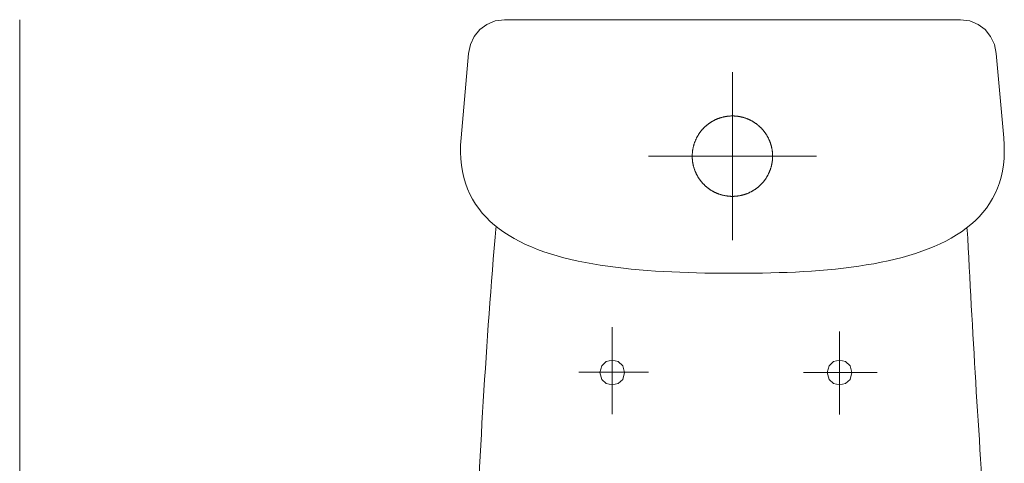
# Model space of a CAD drawing. Header units: inches. Extents: x 27484 to 71626, y -45113 to 39.
# Tile 231 of 256: x 34131 to 34199, y -22939 to -22909. Entities that reach past the tile are written whole.
import ezdxf

# ---------------------------------------------------------------- set-up
doc = ezdxf.new("R2010")
doc.units = ezdxf.units.IN
doc.header["$LTSCALE"] = 50
doc.header["$MEASUREMENT"] = 0
doc.layers.add('A-ARMATURA', color=45, linetype='Continuous', lineweight=5)
doc.layers.add('A-SCIANY', color=5, linetype='Continuous', lineweight=18)

# ---------------------------------------------------------------- blocks, each defined once
blk = doc.blocks.new('A$C04280096')
at = {"layer": 'A-ARMATURA'}
for p, q in [((-161.82, -0.83), (-155.43, 0)), ((-155.43, 0), (155.43, 0)), ((155.43, 0), (161.82, -0.83)), ((-172.25, -6.79), (-167.48, -3.17)), ((-167.48, -3.17), (-161.82, -0.83)), ((161.82, -0.83), (167.48, -3.17)), ((167.48, -3.17), (172.25, -6.79)), ((-178.58, -16.96), (-176, -11.46)), ((-176, -11.46), (-172.25, -6.79)), ((172.25, -6.79), (176, -11.47)), ((176, -11.47), (178.58, -16.97)), ((-179.85, -23.06), (-178.58, -16.96)), ((178.58, -16.97), (179.85, -23.06)), ((-184.97, -80.5), (-179.85, -23.06)), ((179.85, -23.06), (184.97, -80.5)), ((0, -150.3), (0, -35.69)), ((-8.98, -67.11), (-9.25, -67.21)), ((-8.71, -67.02), (-8.98, -67.11)), ((-8.43, -66.93), (-8.71, -67.02)), ((-8.16, -66.84), (-8.43, -66.93)), ((-7.89, -66.76), (-8.16, -66.84)), ((-7.61, -66.68), (-7.89, -66.76)), ((-7.33, -66.6), (-7.61, -66.68)), ((-7.06, -66.52), (-7.33, -66.6)), ((-6.78, -66.45), (-7.06, -66.52)), ((-6.5, -66.38), (-6.78, -66.45)), ((-6.22, -66.31), (-6.5, -66.38)), ((-5.94, -66.25), (-6.22, -66.31)), ((-5.66, -66.19), (-5.94, -66.25)), ((-5.38, -66.13), (-5.66, -66.19)), ((-5.1, -66.08), (-5.38, -66.13)), ((-4.82, -66.02), (-5.1, -66.08)), ((-4.54, -65.97), (-4.82, -66.02)), ((-4.25, -65.93), (-4.54, -65.97)), ((-3.97, -65.89), (-4.25, -65.93)), ((-3.68, -65.85), (-3.97, -65.89)), ((-3.4, -65.81), (-3.68, -65.85)), ((-3.12, -65.77), (-3.4, -65.81)), ((-2.83, -65.74), (-3.12, -65.77)), ((-2.54, -65.72), (-2.83, -65.74)), ((-2.26, -65.69), (-2.54, -65.72)), ((-1.97, -65.67), (-2.26, -65.69)), ((-1.69, -65.65), (-1.97, -65.67)), ((-1.4, -65.63), (-1.69, -65.65)), ((-1.11, -65.62), (-1.4, -65.63)), ((-0.83, -65.61), (-1.11, -65.62)), ((-0.54, -65.6), (-0.83, -65.61)), ((-0.25, -65.6), (-0.54, -65.6)), ((0.03, -65.6), (-0.25, -65.6)), ((0.32, -65.6), (0.03, -65.6)), ((0.61, -65.6), (0.32, -65.6)), ((0.89, -65.61), (0.61, -65.6)), ((1.18, -65.62), (0.89, -65.61)), ((1.47, -65.64), (1.18, -65.62)), ((1.75, -65.65), (1.47, -65.64)), ((2.04, -65.67), (1.75, -65.65)), ((2.33, -65.7), (2.04, -65.67)), ((2.61, -65.72), (2.33, -65.7)), ((2.9, -65.75), (2.61, -65.72)), ((3.18, -65.78), (2.9, -65.75)), ((3.47, -65.82), (3.18, -65.78)), ((3.75, -65.86), (3.47, -65.82)), ((4.04, -65.9), (3.75, -65.86)), ((4.32, -65.94), (4.04, -65.9)), ((4.6, -65.99), (4.32, -65.94)), ((4.88, -66.04), (4.6, -65.99)), ((5.17, -66.09), (4.88, -66.04)), ((5.45, -66.14), (5.17, -66.09)), ((5.73, -66.2), (5.45, -66.14)), ((6.01, -66.26), (5.73, -66.2)), ((6.29, -66.33), (6.01, -66.26)), ((6.57, -66.4), (6.29, -66.33)), ((6.85, -66.47), (6.57, -66.4)), ((7.12, -66.54), (6.85, -66.47)), ((7.4, -66.62), (7.12, -66.54)), ((7.68, -66.69), (7.4, -66.62)), ((7.95, -66.78), (7.68, -66.69)), ((8.22, -66.86), (7.95, -66.78)), ((8.5, -66.95), (8.22, -66.86)), ((8.77, -67.04), (8.5, -66.95)), ((9.04, -67.13), (8.77, -67.04)), ((-19.55, -73.8), (-19.75, -74.01)), ((-19.35, -73.6), (-19.55, -73.8)), ((-19.14, -73.39), (-19.35, -73.6)), ((-18.94, -73.2), (-19.14, -73.39)), ((-18.73, -73), (-18.94, -73.2)), ((-18.52, -72.8), (-18.73, -73)), ((-18.31, -72.61), (-18.52, -72.8)), ((-18.09, -72.42), (-18.31, -72.61)), ((-17.87, -72.23), (-18.09, -72.42)), ((-17.66, -72.05), (-17.87, -72.23)), ((-17.44, -71.86), (-17.66, -72.05)), ((-17.21, -71.68), (-17.44, -71.86)), ((-16.99, -71.5), (-17.21, -71.68)), ((-16.76, -71.32), (-16.99, -71.5)), ((-16.54, -71.15), (-16.76, -71.32)), ((-16.31, -70.98), (-16.54, -71.15)), ((-16.08, -70.81), (-16.31, -70.98)), ((-15.84, -70.64), (-16.08, -70.81)), ((-15.61, -70.48), (-15.84, -70.64)), ((-15.37, -70.32), (-15.61, -70.48)), ((-15.13, -70.16), (-15.37, -70.32)), ((-14.89, -70), (-15.13, -70.16)), ((-14.65, -69.84), (-14.89, -70)), ((-14.41, -69.69), (-14.65, -69.84)), ((-14.16, -69.54), (-14.41, -69.69)), ((-13.92, -69.39), (-14.16, -69.54)), ((-13.67, -69.25), (-13.92, -69.39)), ((-13.42, -69.11), (-13.67, -69.25)), ((-13.17, -68.97), (-13.42, -69.11)), ((-12.92, -68.83), (-13.17, -68.97)), ((-12.66, -68.7), (-12.92, -68.83)), ((-12.41, -68.57), (-12.66, -68.7)), ((-12.15, -68.44), (-12.41, -68.57)), ((-11.89, -68.31), (-12.15, -68.44)), ((-11.63, -68.19), (-11.89, -68.31)), ((-11.37, -68.07), (-11.63, -68.19)), ((-11.11, -67.95), (-11.37, -68.07)), ((-10.85, -67.84), (-11.11, -67.95)), ((-10.58, -67.72), (-10.85, -67.84)), ((-10.32, -67.62), (-10.58, -67.72)), ((-10.05, -67.51), (-10.32, -67.62)), ((-9.79, -67.4), (-10.05, -67.51)), ((-9.52, -67.3), (-9.79, -67.4)), ((-9.25, -67.21), (-9.52, -67.3)), ((9.31, -67.23), (9.04, -67.13)), ((9.58, -67.33), (9.31, -67.23)), ((9.85, -67.43), (9.58, -67.33)), ((10.12, -67.53), (9.85, -67.43)), ((10.38, -67.64), (10.12, -67.53)), ((10.65, -67.75), (10.38, -67.64)), ((10.91, -67.86), (10.65, -67.75)), ((11.17, -67.98), (10.91, -67.86)), ((11.43, -68.1), (11.17, -67.98)), ((11.69, -68.22), (11.43, -68.1)), ((11.95, -68.34), (11.69, -68.22)), ((12.21, -68.47), (11.95, -68.34)), ((12.47, -68.6), (12.21, -68.47)), ((12.72, -68.73), (12.47, -68.6)), ((12.98, -68.86), (12.72, -68.73)), ((13.23, -69), (12.98, -68.86)), ((13.48, -69.14), (13.23, -69)), ((13.73, -69.28), (13.48, -69.14)), ((13.97, -69.43), (13.73, -69.28)), ((14.22, -69.58), (13.97, -69.43)), ((14.46, -69.73), (14.22, -69.58)), ((14.71, -69.88), (14.46, -69.73)), ((14.95, -70.03), (14.71, -69.88)), ((15.19, -70.19), (14.95, -70.03)), ((15.43, -70.35), (15.19, -70.19)), ((15.66, -70.52), (15.43, -70.35)), ((15.9, -70.68), (15.66, -70.52)), ((16.13, -70.85), (15.9, -70.68)), ((16.36, -71.02), (16.13, -70.85)), ((16.59, -71.19), (16.36, -71.02)), ((16.82, -71.37), (16.59, -71.19)), ((17.04, -71.54), (16.82, -71.37)), ((17.27, -71.72), (17.04, -71.54)), ((17.49, -71.91), (17.27, -71.72)), ((17.71, -72.09), (17.49, -71.91)), ((17.93, -72.28), (17.71, -72.09)), ((18.14, -72.46), (17.93, -72.28)), ((18.36, -72.66), (18.14, -72.46)), ((18.57, -72.85), (18.36, -72.66)), ((18.78, -73.04), (18.57, -72.85)), ((18.99, -73.24), (18.78, -73.04)), ((19.19, -73.44), (18.99, -73.24)), ((19.39, -73.64), (19.19, -73.44)), ((19.6, -73.85), (19.39, -73.64)), ((-185.28, -85.38), (-184.97, -80.5)), ((-24.39, -80.52), (-24.52, -80.78)), ((-24.26, -80.27), (-24.39, -80.52)), ((-24.13, -80.02), (-24.26, -80.27)), ((-23.99, -79.76), (-24.13, -80.02)), ((-23.85, -79.51), (-23.99, -79.76)), ((-23.71, -79.26), (-23.85, -79.51)), ((-23.56, -79.02), (-23.71, -79.26)), ((-23.42, -78.77), (-23.56, -79.02)), ((-23.27, -78.53), (-23.42, -78.77)), ((-23.11, -78.28), (-23.27, -78.53)), ((-22.96, -78.04), (-23.11, -78.28)), ((-22.8, -77.8), (-22.96, -78.04)), ((-22.64, -77.57), (-22.8, -77.8)), ((-22.48, -77.33), (-22.64, -77.57)), ((-22.31, -77.09), (-22.48, -77.33)), ((-22.14, -76.86), (-22.31, -77.09)), ((-21.97, -76.63), (-22.14, -76.86)), ((-21.8, -76.4), (-21.97, -76.63)), ((-21.63, -76.17), (-21.8, -76.4)), ((-21.45, -75.95), (-21.63, -76.17)), ((-21.27, -75.73), (-21.45, -75.95)), ((-21.09, -75.5), (-21.27, -75.73)), ((-20.9, -75.28), (-21.09, -75.5)), ((-20.72, -75.07), (-20.9, -75.28)), ((-20.53, -74.85), (-20.72, -75.07)), ((-20.34, -74.64), (-20.53, -74.85)), ((-20.14, -74.42), (-20.34, -74.64)), ((-19.95, -74.21), (-20.14, -74.42)), ((-19.75, -74.01), (-19.95, -74.21)), ((19.8, -74.05), (19.6, -73.85)), ((19.99, -74.26), (19.8, -74.05)), ((20.19, -74.47), (19.99, -74.26)), ((20.38, -74.69), (20.19, -74.47)), ((20.57, -74.9), (20.38, -74.69)), ((20.76, -75.12), (20.57, -74.9)), ((20.95, -75.33), (20.76, -75.12)), ((21.13, -75.56), (20.95, -75.33)), ((21.31, -75.78), (21.13, -75.56)), ((21.49, -76), (21.31, -75.78)), ((21.67, -76.23), (21.49, -76)), ((21.84, -76.46), (21.67, -76.23)), ((22.01, -76.69), (21.84, -76.46)), ((22.18, -76.92), (22.01, -76.69)), ((22.35, -77.15), (22.18, -76.92)), ((22.51, -77.38), (22.35, -77.15)), ((22.68, -77.62), (22.51, -77.38)), ((22.84, -77.86), (22.68, -77.62)), ((22.99, -78.1), (22.84, -77.86)), ((23.15, -78.34), (22.99, -78.1)), ((23.3, -78.58), (23.15, -78.34)), ((23.45, -78.83), (23.3, -78.58)), ((23.6, -79.08), (23.45, -78.83)), ((23.74, -79.32), (23.6, -79.08)), ((23.88, -79.57), (23.74, -79.32)), ((24.02, -79.82), (23.88, -79.57)), ((24.16, -80.08), (24.02, -79.82)), ((24.29, -80.33), (24.16, -80.08)), ((24.42, -80.58), (24.29, -80.33)), ((184.97, -80.5), (185.28, -85.44)), ((-185.34, -90.09), (-185.28, -85.38)), ((-26.73, -86.98), (-26.79, -87.26)), ((-26.66, -86.7), (-26.73, -86.98)), ((-26.6, -86.42), (-26.66, -86.7)), ((-26.53, -86.15), (-26.6, -86.42)), ((-26.45, -85.87), (-26.53, -86.15)), ((-26.38, -85.59), (-26.45, -85.87)), ((-26.3, -85.32), (-26.38, -85.59)), ((-26.22, -85.04), (-26.3, -85.32)), ((-26.13, -84.77), (-26.22, -85.04)), ((-26.04, -84.49), (-26.13, -84.77)), ((-25.95, -84.22), (-26.04, -84.49)), ((-25.86, -83.95), (-25.95, -84.22)), ((-25.76, -83.68), (-25.86, -83.95)), ((-25.67, -83.41), (-25.76, -83.68)), ((-25.56, -83.14), (-25.67, -83.41)), ((-25.46, -82.88), (-25.56, -83.14)), ((-25.35, -82.61), (-25.46, -82.88)), ((-25.24, -82.34), (-25.35, -82.61)), ((-25.13, -82.08), (-25.24, -82.34)), ((-25.01, -81.82), (-25.13, -82.08)), ((-24.89, -81.56), (-25.01, -81.82)), ((-24.77, -81.3), (-24.89, -81.56)), ((-24.65, -81.04), (-24.77, -81.3)), ((-24.52, -80.78), (-24.65, -81.04)), ((24.55, -80.84), (24.42, -80.58)), ((24.68, -81.1), (24.55, -80.84)), ((24.8, -81.36), (24.68, -81.1)), ((24.92, -81.62), (24.8, -81.36)), ((25.04, -81.88), (24.92, -81.62)), ((25.16, -82.14), (25.04, -81.88)), ((25.27, -82.41), (25.16, -82.14)), ((25.38, -82.67), (25.27, -82.41)), ((25.48, -82.94), (25.38, -82.67)), ((25.59, -83.21), (25.48, -82.94)), ((25.69, -83.47), (25.59, -83.21)), ((25.79, -83.74), (25.69, -83.47)), ((25.88, -84.01), (25.79, -83.74)), ((25.98, -84.29), (25.88, -84.01)), ((26.07, -84.56), (25.98, -84.29)), ((26.15, -84.83), (26.07, -84.56)), ((26.24, -85.11), (26.15, -84.83)), ((26.32, -85.38), (26.24, -85.11)), ((26.4, -85.66), (26.32, -85.38)), ((26.47, -85.93), (26.4, -85.66)), ((26.54, -86.21), (26.47, -85.93)), ((26.61, -86.49), (26.54, -86.21)), ((26.68, -86.77), (26.61, -86.49)), ((26.74, -87.05), (26.68, -86.77)), ((26.8, -87.33), (26.74, -87.05)), ((185.28, -85.44), (185.34, -90.2)), ((-185.15, -94.62), (-185.34, -90.09)), ((-57.3, -92.99), (57.3, -92.99)), ((-27.39, -92.67), (-27.4, -92.96)), ((-27.4, -92.96), (-27.39, -93.24)), ((-27.38, -92.1), (-27.39, -92.38)), ((-27.39, -92.38), (-27.39, -92.67)), ((-27.39, -93.24), (-27.39, -93.53)), ((-27.39, -93.53), (-27.38, -93.82)), ((-27.37, -91.81), (-27.38, -92.1)), ((-27.38, -93.82), (-27.37, -94.1)), ((-27.36, -91.52), (-27.37, -91.81)), ((-27.34, -91.24), (-27.36, -91.52)), ((-27.32, -90.95), (-27.34, -91.24)), ((-27.3, -90.67), (-27.32, -90.95)), ((-27.27, -90.38), (-27.3, -90.67)), ((-27.24, -90.09), (-27.27, -90.38)), ((-27.21, -89.81), (-27.24, -90.09)), ((-27.18, -89.52), (-27.21, -89.81)), ((-27.14, -89.24), (-27.18, -89.52)), ((-27.1, -88.96), (-27.14, -89.24)), ((-27.05, -88.67), (-27.1, -88.96)), ((-27.01, -88.39), (-27.05, -88.67)), ((-26.96, -88.11), (-27.01, -88.39)), ((-26.9, -87.82), (-26.96, -88.11)), ((-26.85, -87.54), (-26.9, -87.82)), ((-26.79, -87.26), (-26.85, -87.54)), ((26.86, -87.61), (26.8, -87.33)), ((26.92, -87.89), (26.86, -87.61)), ((26.97, -88.17), (26.92, -87.89)), ((27.02, -88.46), (26.97, -88.17)), ((27.06, -88.74), (27.02, -88.46)), ((27.11, -89.02), (27.06, -88.74)), ((27.15, -89.31), (27.11, -89.02)), ((27.18, -89.59), (27.15, -89.31)), ((27.22, -89.88), (27.18, -89.59)), ((27.25, -90.16), (27.22, -89.88)), ((27.28, -90.45), (27.25, -90.16)), ((27.3, -90.73), (27.28, -90.45)), ((27.32, -91.02), (27.3, -90.73)), ((27.34, -91.3), (27.32, -91.02)), ((27.36, -91.59), (27.34, -91.3)), ((27.37, -91.88), (27.36, -91.59)), ((27.38, -92.16), (27.37, -91.88)), ((27.37, -94.18), (27.38, -93.89)), ((27.39, -92.45), (27.38, -92.16)), ((27.38, -93.89), (27.39, -93.6)), ((27.39, -92.74), (27.39, -92.45)), ((27.4, -93.03), (27.39, -92.74)), ((27.39, -93.32), (27.4, -93.03)), ((27.39, -93.6), (27.39, -93.32)), ((27.4, -92.99), (27.4, -92.99)), ((27.4, -93.03), (27.4, -93.03)), ((185.34, -90.2), (185.15, -94.79)), ((-184.71, -99), (-185.15, -94.62)), ((-184.04, -103.2), (-184.71, -99)), ((-27.37, -94.1), (-27.36, -94.39)), ((-27.36, -94.39), (-27.34, -94.68)), ((-27.34, -94.68), (-27.32, -94.96)), ((-27.32, -94.96), (-27.3, -95.25)), ((-27.3, -95.25), (-27.28, -95.54)), ((-27.28, -95.54), (-27.25, -95.82)), ((-27.25, -95.82), (-27.22, -96.11)), ((-27.22, -96.11), (-27.18, -96.39)), ((-27.18, -96.39), (-27.15, -96.68)), ((-27.15, -96.68), (-27.11, -96.96)), ((-27.11, -96.96), (-27.06, -97.24)), ((-27.06, -97.24), (-27.02, -97.53)), ((-27.02, -97.53), (-26.97, -97.81)), ((-26.97, -97.81), (-26.92, -98.09)), ((-26.92, -98.09), (-26.86, -98.37)), ((-26.86, -98.37), (-26.8, -98.65)), ((-26.8, -98.65), (-26.74, -98.93)), ((-26.74, -98.93), (-26.68, -99.21)), ((-26.68, -99.21), (-26.61, -99.49)), ((-26.61, -99.49), (-26.54, -99.77)), ((-26.54, -99.77), (-26.47, -100.05)), ((-26.47, -100.05), (-26.4, -100.33)), ((-26.4, -100.33), (-26.32, -100.6)), ((-26.32, -100.6), (-26.24, -100.88)), ((26.22, -100.95), (26.3, -100.67)), ((26.3, -100.67), (26.38, -100.4)), ((26.38, -100.4), (26.45, -100.12)), ((26.45, -100.12), (26.53, -99.84)), ((26.53, -99.84), (26.6, -99.56)), ((26.6, -99.56), (26.66, -99.28)), ((26.66, -99.28), (26.73, -99)), ((26.73, -99), (26.79, -98.72)), ((26.79, -98.72), (26.85, -98.44)), ((26.85, -98.44), (26.9, -98.16)), ((26.9, -98.16), (26.96, -97.88)), ((26.96, -97.88), (27.01, -97.6)), ((27.01, -97.6), (27.05, -97.32)), ((27.05, -97.32), (27.1, -97.03)), ((27.1, -97.03), (27.14, -96.75)), ((27.14, -96.75), (27.17, -96.46)), ((27.17, -96.46), (27.21, -96.18)), ((27.21, -96.18), (27.24, -95.89)), ((27.24, -95.89), (27.27, -95.61)), ((27.27, -95.61), (27.3, -95.32)), ((27.3, -95.32), (27.32, -95.04)), ((27.32, -95.04), (27.34, -94.75)), ((27.34, -94.75), (27.36, -94.46)), ((27.36, -94.46), (27.37, -94.18)), ((184.7, -99.21), (184.02, -103.46)), ((185.15, -94.79), (184.7, -99.21)), ((-183.13, -107.25), (-184.04, -103.2)), ((-182, -111.14), (-183.13, -107.25)), ((-26.24, -100.88), (-26.15, -101.15)), ((-26.15, -101.15), (-26.07, -101.42)), ((-26.07, -101.42), (-25.98, -101.7)), ((-25.98, -101.7), (-25.88, -101.97)), ((-25.88, -101.97), (-25.79, -102.24)), ((-25.79, -102.24), (-25.69, -102.51)), ((-25.69, -102.51), (-25.59, -102.78)), ((-25.59, -102.78), (-25.48, -103.04)), ((-25.48, -103.04), (-25.38, -103.31)), ((-25.38, -103.31), (-25.27, -103.58)), ((-25.27, -103.58), (-25.16, -103.84)), ((-25.16, -103.84), (-25.04, -104.1)), ((-25.04, -104.1), (-24.92, -104.36)), ((-24.92, -104.36), (-24.8, -104.62)), ((-24.8, -104.62), (-24.68, -104.88)), ((-24.68, -104.88), (-24.55, -105.14)), ((-24.55, -105.14), (-24.43, -105.4)), ((-24.43, -105.4), (-24.29, -105.65)), ((-24.29, -105.65), (-24.16, -105.91)), ((-24.16, -105.91), (-24.02, -106.16)), ((-24.02, -106.16), (-23.88, -106.41)), ((-23.88, -106.41), (-23.74, -106.66)), ((-23.74, -106.66), (-23.6, -106.91)), ((-23.6, -106.91), (-23.45, -107.15)), ((-23.45, -107.15), (-23.3, -107.4)), ((23.26, -107.46), (23.41, -107.22)), ((23.41, -107.22), (23.56, -106.97)), ((23.56, -106.97), (23.71, -106.72)), ((23.71, -106.72), (23.85, -106.47)), ((23.85, -106.47), (23.99, -106.22)), ((23.99, -106.22), (24.13, -105.97)), ((24.13, -105.97), (24.26, -105.72)), ((24.26, -105.72), (24.39, -105.46)), ((24.39, -105.46), (24.52, -105.21)), ((24.52, -105.21), (24.65, -104.95)), ((24.65, -104.95), (24.77, -104.69)), ((24.77, -104.69), (24.89, -104.43)), ((24.89, -104.43), (25.01, -104.17)), ((25.01, -104.17), (25.13, -103.91)), ((25.13, -103.91), (25.24, -103.64)), ((25.24, -103.64), (25.35, -103.38)), ((25.35, -103.38), (25.46, -103.11)), ((25.46, -103.11), (25.56, -102.85)), ((25.56, -102.85), (25.66, -102.58)), ((25.66, -102.58), (25.76, -102.31)), ((25.76, -102.31), (25.86, -102.04)), ((25.86, -102.04), (25.95, -101.77)), ((25.95, -101.77), (26.04, -101.49)), ((26.04, -101.49), (26.13, -101.22)), ((26.13, -101.22), (26.22, -100.95)), ((184.02, -103.46), (183.1, -107.54)), ((-180.65, -114.88), (-182, -111.14)), ((-23.3, -107.4), (-23.15, -107.64)), ((-23.15, -107.64), (-23, -107.88)), ((-23, -107.88), (-22.84, -108.12)), ((-22.84, -108.12), (-22.68, -108.36)), ((-22.68, -108.36), (-22.52, -108.6)), ((-22.52, -108.6), (-22.35, -108.83)), ((-22.35, -108.83), (-22.18, -109.07)), ((-22.18, -109.07), (-22.01, -109.3)), ((-22.01, -109.3), (-21.84, -109.53)), ((-21.84, -109.53), (-21.67, -109.76)), ((-21.67, -109.76), (-21.49, -109.98)), ((-21.49, -109.98), (-21.31, -110.21)), ((-21.31, -110.21), (-21.13, -110.43)), ((-21.13, -110.43), (-20.95, -110.65)), ((-20.95, -110.65), (-20.76, -110.87)), ((-20.76, -110.87), (-20.57, -111.08)), ((-20.57, -111.08), (-20.38, -111.3)), ((-20.38, -111.3), (-20.19, -111.51)), ((-20.19, -111.51), (-19.99, -111.72)), ((-19.99, -111.72), (-19.8, -111.93)), ((-19.8, -111.93), (-19.6, -112.13)), ((-19.6, -112.13), (-19.4, -112.34)), ((-19.4, -112.34), (-19.19, -112.54)), ((-19.19, -112.54), (-18.99, -112.74)), ((-18.99, -112.74), (-18.78, -112.94)), ((-18.78, -112.94), (-18.57, -113.13)), ((-18.57, -113.13), (-18.36, -113.33)), ((-18.36, -113.33), (-18.14, -113.52)), ((-18.14, -113.52), (-17.93, -113.71)), ((-17.93, -113.71), (-17.71, -113.89)), ((-17.71, -113.89), (-17.49, -114.08)), ((-17.49, -114.08), (-17.27, -114.26)), ((17.43, -114.12), (17.65, -113.94)), ((17.65, -113.94), (17.87, -113.76)), ((17.87, -113.76), (18.09, -113.57)), ((18.09, -113.57), (18.3, -113.38)), ((18.3, -113.38), (18.52, -113.18)), ((18.52, -113.18), (18.73, -112.99)), ((18.73, -112.99), (18.94, -112.79)), ((18.94, -112.79), (19.14, -112.59)), ((19.14, -112.59), (19.35, -112.39)), ((19.35, -112.39), (19.55, -112.19)), ((19.55, -112.19), (19.75, -111.98)), ((19.75, -111.98), (19.95, -111.77)), ((19.95, -111.77), (20.14, -111.56)), ((20.14, -111.56), (20.33, -111.35)), ((20.33, -111.35), (20.53, -111.14)), ((20.53, -111.14), (20.71, -110.92)), ((20.71, -110.92), (20.9, -110.7)), ((20.9, -110.7), (21.09, -110.48)), ((21.09, -110.48), (21.27, -110.26)), ((21.27, -110.26), (21.45, -110.04)), ((21.45, -110.04), (21.62, -109.81)), ((21.62, -109.81), (21.8, -109.59)), ((21.8, -109.59), (21.97, -109.36)), ((21.97, -109.36), (22.14, -109.13)), ((22.14, -109.13), (22.31, -108.89)), ((22.31, -108.89), (22.47, -108.66)), ((22.47, -108.66), (22.64, -108.42)), ((22.64, -108.42), (22.8, -108.18)), ((22.8, -108.18), (22.96, -107.94)), ((22.96, -107.94), (23.11, -107.7)), ((23.11, -107.7), (23.26, -107.46)), ((181.95, -111.46), (180.58, -115.23)), ((183.1, -107.54), (181.95, -111.46)), ((-179.08, -118.47), (-180.65, -114.88)), ((-177.3, -121.91), (-179.08, -118.47)), ((-17.27, -114.26), (-17.04, -114.44)), ((-17.04, -114.44), (-16.82, -114.62)), ((-16.82, -114.62), (-16.59, -114.79)), ((-16.59, -114.79), (-16.36, -114.96)), ((-16.36, -114.96), (-16.13, -115.14)), ((-16.13, -115.14), (-15.9, -115.3)), ((-15.9, -115.3), (-15.66, -115.47)), ((-15.66, -115.47), (-15.43, -115.63)), ((-15.43, -115.63), (-15.19, -115.79)), ((-15.19, -115.79), (-14.95, -115.95)), ((-14.95, -115.95), (-14.71, -116.1)), ((-14.71, -116.1), (-14.47, -116.26)), ((-14.47, -116.26), (-14.22, -116.41)), ((-14.22, -116.41), (-13.98, -116.55)), ((-13.98, -116.55), (-13.73, -116.7)), ((-13.73, -116.7), (-13.48, -116.84)), ((-13.48, -116.84), (-13.23, -116.98)), ((-13.23, -116.98), (-12.98, -117.12)), ((-12.98, -117.12), (-12.72, -117.25)), ((-12.72, -117.25), (-12.47, -117.39)), ((-12.47, -117.39), (-12.21, -117.52)), ((-12.21, -117.52), (-11.96, -117.64)), ((-11.96, -117.64), (-11.7, -117.77)), ((-11.7, -117.77), (-11.44, -117.89)), ((-11.44, -117.89), (-11.18, -118.01)), ((-11.18, -118.01), (-10.91, -118.12)), ((-10.91, -118.12), (-10.65, -118.23)), ((-10.65, -118.23), (-10.38, -118.34)), ((-10.38, -118.34), (-10.12, -118.45)), ((-10.12, -118.45), (-9.85, -118.56)), ((-9.85, -118.56), (-9.58, -118.66)), ((-9.58, -118.66), (-9.31, -118.76)), ((-9.31, -118.76), (-9.04, -118.85)), ((-9.04, -118.85), (-8.77, -118.95)), ((-8.77, -118.95), (-8.5, -119.04)), ((-8.5, -119.04), (-8.23, -119.12)), ((-8.23, -119.12), (-7.95, -119.21)), ((-7.95, -119.21), (-7.68, -119.29)), ((-7.68, -119.29), (-7.4, -119.37)), ((-7.4, -119.37), (-7.13, -119.45)), ((-7.13, -119.45), (-6.85, -119.52)), ((-6.85, -119.52), (-6.57, -119.59)), ((-6.57, -119.59), (-6.29, -119.66)), ((-6.29, -119.66), (-6.01, -119.72)), ((-6.01, -119.72), (-5.73, -119.78)), ((-5.73, -119.78), (-5.45, -119.84)), ((-5.45, -119.84), (-5.17, -119.9)), ((-5.17, -119.9), (-4.89, -119.95)), ((-4.89, -119.95), (-4.6, -120)), ((-4.6, -120), (-4.32, -120.04)), ((-4.32, -120.04), (-4.04, -120.09)), ((-4.04, -120.09), (-3.75, -120.13)), ((-3.75, -120.13), (-3.47, -120.17)), ((-3.47, -120.17), (-3.18, -120.2)), ((-3.18, -120.2), (-2.9, -120.23)), ((-2.9, -120.23), (-2.61, -120.26)), ((-2.61, -120.26), (-2.33, -120.29)), ((-2.33, -120.29), (-2.04, -120.31)), ((-2.04, -120.31), (-1.76, -120.33)), ((-1.76, -120.33), (-1.47, -120.35)), ((-1.47, -120.35), (-1.18, -120.36)), ((-1.18, -120.36), (-0.9, -120.37)), ((-0.9, -120.37), (-0.61, -120.38)), ((-0.61, -120.38), (-0.32, -120.39)), ((-0.32, -120.39), (-0.04, -120.39)), ((-0.04, -120.39), (0.25, -120.39)), ((0.25, -120.39), (0.54, -120.38)), ((0.54, -120.38), (0.82, -120.38)), ((0.82, -120.38), (1.11, -120.37)), ((1.11, -120.37), (1.4, -120.35)), ((1.4, -120.35), (1.68, -120.34)), ((1.68, -120.34), (1.97, -120.32)), ((1.97, -120.32), (2.26, -120.29)), ((2.26, -120.29), (2.54, -120.27)), ((2.54, -120.27), (2.83, -120.24)), ((2.83, -120.24), (3.11, -120.21)), ((3.11, -120.21), (3.4, -120.18)), ((3.4, -120.18), (3.68, -120.14)), ((3.68, -120.14), (3.97, -120.1)), ((3.97, -120.1), (4.25, -120.06)), ((4.25, -120.06), (4.53, -120.01)), ((4.53, -120.01), (4.82, -119.96)), ((4.82, -119.96), (5.1, -119.91)), ((5.1, -119.91), (5.38, -119.85)), ((5.38, -119.85), (5.66, -119.8)), ((5.66, -119.8), (5.94, -119.74)), ((5.94, -119.74), (6.22, -119.67)), ((6.22, -119.67), (6.5, -119.61)), ((6.5, -119.61), (6.78, -119.54)), ((6.78, -119.54), (7.06, -119.46)), ((7.06, -119.46), (7.33, -119.39)), ((7.33, -119.39), (7.61, -119.31)), ((7.61, -119.31), (7.88, -119.23)), ((7.88, -119.23), (8.16, -119.15)), ((8.16, -119.15), (8.43, -119.06)), ((8.43, -119.06), (8.7, -118.97)), ((8.7, -118.97), (8.97, -118.88)), ((8.97, -118.88), (9.25, -118.78)), ((9.25, -118.78), (9.52, -118.68)), ((9.52, -118.68), (9.78, -118.58)), ((9.78, -118.58), (10.05, -118.48)), ((10.05, -118.48), (10.32, -118.37)), ((10.32, -118.37), (10.58, -118.26)), ((10.58, -118.26), (10.85, -118.15)), ((10.85, -118.15), (11.11, -118.03)), ((11.11, -118.03), (11.37, -117.92)), ((11.37, -117.92), (11.63, -117.8)), ((11.63, -117.8), (11.89, -117.67)), ((11.89, -117.67), (12.15, -117.55)), ((12.15, -117.55), (12.4, -117.42)), ((12.4, -117.42), (12.66, -117.29)), ((12.66, -117.29), (12.91, -117.15)), ((12.91, -117.15), (13.17, -117.02)), ((13.17, -117.02), (13.42, -116.88)), ((13.42, -116.88), (13.67, -116.74)), ((13.67, -116.74), (13.91, -116.59)), ((13.91, -116.59), (14.16, -116.44)), ((14.16, -116.44), (14.41, -116.3)), ((14.41, -116.3), (14.65, -116.14)), ((14.65, -116.14), (14.89, -115.99)), ((14.89, -115.99), (15.13, -115.83)), ((15.13, -115.83), (15.37, -115.67)), ((15.37, -115.67), (15.6, -115.51)), ((15.6, -115.51), (15.84, -115.34)), ((15.84, -115.34), (16.07, -115.18)), ((16.07, -115.18), (16.3, -115.01)), ((16.3, -115.01), (16.53, -114.84)), ((16.53, -114.84), (16.76, -114.66)), ((16.76, -114.66), (16.99, -114.49)), ((16.99, -114.49), (17.21, -114.31)), ((17.21, -114.31), (17.43, -114.12)), ((178.98, -118.84), (177.18, -122.29)), ((180.58, -115.23), (178.98, -118.84)), ((-175.32, -125.21), (-177.3, -121.91)), ((-173.14, -128.36), (-175.32, -125.21)), ((175.16, -125.6), (172.95, -128.76)), ((177.18, -122.29), (175.16, -125.6)), ((-170.76, -131.37), (-173.14, -128.36)), ((-168.2, -134.25), (-170.76, -131.37)), ((170.54, -131.78), (167.94, -134.67)), ((172.95, -128.76), (170.54, -131.78)), ((-165.45, -137), (-168.2, -134.25)), ((-162.53, -139.61), (-165.45, -137)), ((-159.44, -142.1), (-162.53, -139.61)), ((162.19, -140.02), (159.06, -142.51)), ((161.15, -140.85), (161.32, -142.74)), ((165.16, -137.41), (162.19, -140.02)), ((167.94, -134.67), (165.16, -137.41)), ((-160.46, -148.9), (-159.94, -143.35)), ((-159.94, -143.35), (-159.8, -141.81)), ((-156.18, -144.47), (-159.44, -142.1)), ((-152.76, -146.71), (-156.18, -144.47)), ((-149.19, -148.84), (-152.76, -146.71)), ((152.29, -147.1), (148.67, -149.21)), ((155.76, -144.86), (152.29, -147.1)), ((159.06, -142.51), (155.76, -144.86)), ((161.32, -142.74), (161.82, -148.3)), ((-145.47, -150.85), (-149.19, -148.84)), ((-141.61, -152.75), (-145.47, -150.85)), ((-137.6, -154.55), (-141.61, -152.75)), ((140.99, -153.1), (136.94, -154.87)), ((144.91, -151.21), (140.99, -153.1)), ((148.67, -149.21), (144.91, -151.21)), ((-133.47, -156.23), (-137.6, -154.55)), ((-129.21, -157.82), (-133.47, -156.23)), ((-124.83, -159.3), (-129.21, -157.82)), ((-120.34, -160.69), (-124.83, -159.3)), ((-115.74, -161.98), (-120.34, -160.69)), ((119.47, -160.93), (114.82, -162.2)), ((124.02, -159.56), (119.47, -160.93)), ((128.45, -158.1), (124.02, -159.56)), ((132.76, -156.54), (128.45, -158.1)), ((136.94, -154.87), (132.76, -156.54)), ((-111.03, -163.18), (-115.74, -161.98)), ((-106.22, -164.3), (-111.03, -163.18)), ((-101.32, -165.33), (-106.22, -164.3)), ((-96.34, -166.28), (-101.32, -165.33)), ((-91.27, -167.15), (-96.34, -166.28)), ((-86.13, -167.94), (-91.27, -167.15)), ((90.09, -167.25), (84.9, -168.03)), ((95.21, -166.41), (90.09, -167.25)), ((100.25, -165.48), (95.21, -166.41)), ((105.2, -164.47), (100.25, -165.48)), ((110.06, -163.38), (105.2, -164.47)), ((114.82, -162.2), (110.06, -163.38)), ((-80.92, -168.66), (-86.13, -167.94)), ((-75.64, -169.31), (-80.92, -168.66)), ((-70.3, -169.9), (-75.64, -169.31)), ((-64.91, -170.42), (-70.3, -169.9)), ((-59.47, -170.88), (-64.91, -170.42)), ((-53.99, -171.29), (-59.47, -170.88)), ((-48.48, -171.63), (-53.99, -171.29)), ((-42.93, -171.93), (-48.48, -171.63)), ((-37.36, -172.18), (-42.93, -171.93)), ((-31.76, -172.38), (-37.36, -172.18)), ((-26.15, -172.54), (-31.76, -172.38)), ((-20.54, -172.66), (-26.15, -172.54)), ((-14.92, -172.75), (-20.54, -172.66)), ((-9.3, -172.8), (-14.92, -172.75)), ((-3.69, -172.82), (-9.3, -172.8)), ((1.9, -172.81), (-3.69, -172.82)), ((7.53, -172.78), (1.9, -172.81)), ((1.9, -172.81), (1.9, -172.81)), ((13.18, -172.71), (7.53, -172.78)), ((18.82, -172.62), (13.18, -172.71)), ((24.47, -172.5), (18.82, -172.62)), ((30.11, -172.34), (24.47, -172.5)), ((35.74, -172.14), (30.11, -172.34)), ((41.35, -171.9), (35.74, -172.14)), ((46.93, -171.61), (41.35, -171.9)), ((52.49, -171.27), (46.93, -171.61)), ((58.01, -170.88), (52.49, -171.27)), ((63.5, -170.43), (58.01, -170.88)), ((68.93, -169.93), (63.5, -170.43)), ((74.31, -169.36), (68.93, -169.93)), ((79.64, -168.73), (74.31, -169.36)), ((84.9, -168.03), (79.64, -168.73)), ((-72.95, -212.51), (-72.95, -269.03)), ((82.03, -209.47), (82.03, -268.73)), ((-80.17, -235.82), (-77.06, -233.02)), ((-77.06, -233.02), (-73.01, -232.08)), ((-73.01, -232.08), (-68.97, -233.02)), ((-68.97, -233.02), (-65.86, -235.82)), ((74.8, -235.82), (77.92, -233.02)), ((77.92, -233.02), (81.96, -232.08)), ((81.96, -232.08), (86.01, -233.02)), ((86.01, -233.02), (89.12, -235.82)), ((-98.64, -240.47), (-48.47, -240.47)), ((-81.42, -240.48), (-80.17, -235.82)), ((-80.17, -245.15), (-81.42, -240.48)), ((-65.86, -235.82), (-64.61, -240.48)), ((-64.61, -240.49), (-65.86, -245.15)), ((-64.61, -240.48), (-64.61, -240.49)), ((57.18, -240.16), (104.61, -240.16)), ((73.56, -240.48), (74.8, -235.82)), ((74.8, -245.15), (73.56, -240.48)), ((89.12, -235.82), (90.37, -240.48)), ((90.37, -240.49), (89.12, -245.15)), ((90.37, -240.48), (90.37, -240.49)), ((-77.06, -247.95), (-80.17, -245.15)), ((-73.01, -248.89), (-77.06, -247.95)), ((-68.97, -247.95), (-73.01, -248.89)), ((-65.86, -245.15), (-68.97, -247.95)), ((77.92, -247.95), (74.8, -245.15)), ((81.96, -248.89), (77.92, -247.95)), ((86, -247.95), (81.96, -248.89)), ((89.12, -245.15), (86, -247.95))]:
    blk.add_line(p, q, dxfattribs=at)
at = {"layer": 'A-ARMATURA', "linetype": 'Continuous'}
for centre, radius, start, end in [((-8576.26, 264.4), 8425.94, 355.762455, 357.188478), ((-5010.96, -574.67), 5190.32, 2.07305, 4.71198)]:
    blk.add_arc(centre, radius, start, end, dxfattribs=at)
blk = doc.blocks.new('A$C6D4569AD')
at = {"layer": 'A-ARMATURA', "xscale": -0.09999999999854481, "yscale": 0.1000000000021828, "zscale": 0.1, "rotation": 270}
blk.add_blockref('A$C04280096', (15.03, 0), dxfattribs=at)

msp = doc.modelspace()

# ---------------------------------------------------------------- linework, layer by layer
at = {"layer": 'A-SCIANY', "color": 2, "ltscale": 3}
msp.add_line((34131.48246, -23048.96968), (34131.48246, -22908.96968), dxfattribs=at)

# ---------------------------------------------------------------- block references
at = {"layer": 'A-ARMATURA', "lineweight": -3, "rotation": 90}
msp.add_blockref('A$C6D4569AD', (34180.0663, -22923.99927), dxfattribs=at)

doc.saveas('drawing.dxf')
